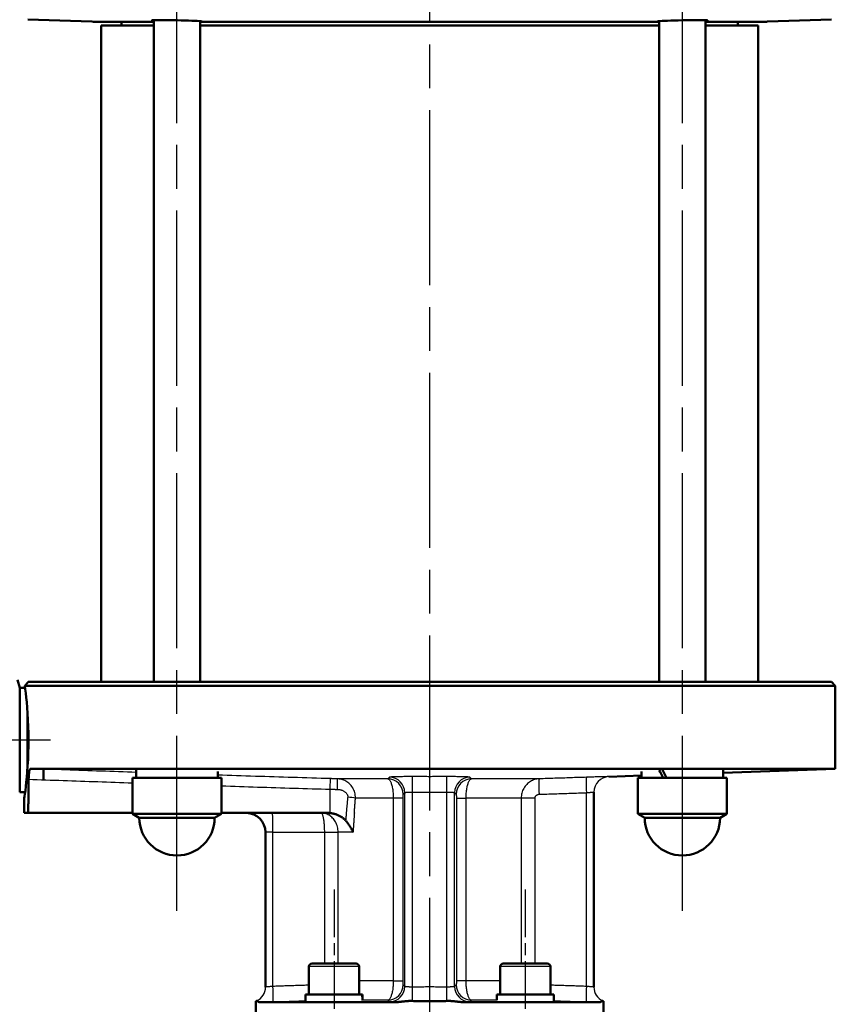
# Model space of a CAD drawing. Header units: millimetres. Extents: x 96 to 1438, y 429 to 1917.
# Tile 11 of 21: x 451 to 662, y 1470 to 1725. Entities that reach past the tile are written whole.
import ezdxf

# ---------------------------------------------------------------- set-up
doc = ezdxf.new("R2010")
doc.units = ezdxf.units.MM
doc.header["$LTSCALE"] = 8
doc.linetypes.add('CHAIN', pattern=[0.3543, 0.2362, -0.0295, 0.0591, -0.0295])
for name, color, linetype, lineweight in [('Mittellinie(DIN)', 4, 'CHAIN', 25), ('Sichtbare Kanten(DIN)', 7, 'Continuous', 50), ('Sichtbare tangentiale Kanten(DIN)', 3, 'Continuous', 25)]:
    doc.layers.add(name, color=color, linetype=linetype, lineweight=lineweight)

msp = doc.modelspace()

# ---------------------------------------------------------------- linework, layer by layer
at = {"layer": 'Mittellinie(DIN)', "linetype": 'CHAIN', "ltscale": 23.990969}
for p, q in [((556.83, 975.89), (556.83, 1917.41)), ((491.42, 1493.87), (491.42, 1781.87)), ((622.24, 1493.87), (622.24, 1781.87))]:
    msp.add_line(p, q, dxfattribs=at)
at = {"layer": 'Mittellinie(DIN)', "linetype": 'CHAIN', "ltscale": 11.345254}
msp.add_line((376.96, 1538.16), (458.64, 1538.16), dxfattribs=at)
at = {"layer": 'Mittellinie(DIN)', "linetype": 'CHAIN', "ltscale": 6.556024}
for p, q in [((532.08, 1499.46), (532.08, 1452.26)), ((581.58, 1499.46), (581.58, 1452.26))]:
    msp.add_line(p, q, dxfattribs=at)
at = {"layer": 'Sichtbare Kanten(DIN)'}
for p, q in [((469.36, 1724.16), (452.79, 1724.73)), ((485.42, 1724.12), (469.59, 1724.12)), ((477.08, 1723.16), (477.08, 1724.12)), ((485.42, 1553.16), (485.42, 1724.54)), ((497.42, 1553.16), (497.42, 1724.25)), ((497.82, 1724.12), (497.42, 1724.12)), ((615.84, 1724.12), (497.82, 1724.12)), ((616.24, 1724.12), (615.84, 1724.12)), ((616.24, 1553.16), (616.24, 1724.25)), ((628.24, 1553.16), (628.24, 1724.54)), ((644.07, 1724.12), (628.24, 1724.12)), ((636.58, 1723.16), (636.58, 1724.12)), ((644.29, 1724.16), (660.86, 1724.73)), ((471.83, 1723.16), (485.42, 1723.16)), ((471.83, 1553.16), (471.83, 1723.16)), ((497.42, 1723.16), (616.24, 1723.16)), ((628.24, 1723.16), (641.83, 1723.16)), ((641.83, 1553.16), (641.83, 1723.16)), ((450.7, 1551.66), (450.14, 1553.74)), ((452.9, 1553.16), (660.83, 1553.16)), ((660.83, 1553.16), (661.83, 1552.16)), ((450.7, 1551.66), (450.7, 1524.66)), ((450.7, 1551.66), (452.11, 1551.66)), ((661.83, 1552.16), (452.04, 1552.16)), ((661.83, 1530.68), (661.83, 1552.16)), ((661.83, 1530.68), (453.51, 1530.68)), ((456.84, 1530.57), (456.84, 1527.68)), ((480.87, 1528.37), (480.87, 1530.52)), ((501.97, 1528.37), (501.97, 1530)), ((611.69, 1528.37), (611.69, 1530)), ((632.79, 1529.67), (661.83, 1530.68)), ((632.79, 1528.37), (632.79, 1530.52)), ((479.92, 1528.37), (502.92, 1528.37)), ((479.92, 1518.98), (479.92, 1528.37)), ((502.92, 1518.98), (502.92, 1528.37)), ((603.19, 1528.63), (611.69, 1528.93)), ((610.74, 1528.37), (633.74, 1528.37)), ((610.74, 1518.98), (610.74, 1528.37)), ((633.74, 1518.98), (633.74, 1528.37)), ((450.7, 1524.66), (452.11, 1524.66)), ((599.33, 1474.17), (599.33, 1524.64)), ((451.83, 1519.24), (451.83, 1522.66)), ((451.83, 1519.24), (452.91, 1519.24)), ((452.91, 1519.24), (479.92, 1519.24)), ((479.92, 1518.98), (502.92, 1518.98)), ((481.67, 1517.97), (479.92, 1518.98)), ((501.17, 1517.97), (481.67, 1517.97)), ((501.17, 1517.97), (502.92, 1518.98)), ((502.92, 1519.24), (530.4, 1519.24)), ((610.74, 1518.98), (633.74, 1518.98)), ((612.49, 1517.97), (610.74, 1518.98)), ((631.99, 1517.97), (612.49, 1517.97)), ((631.99, 1517.97), (633.74, 1518.98)), ((514.33, 1474.17), (514.33, 1514.24)), ((525.58, 1479.46), (525.58, 1472.26)), ((526.38, 1480.26), (537.78, 1480.26)), ((538.58, 1479.46), (538.58, 1472.26)), ((575.08, 1479.46), (575.08, 1472.26)), ((575.88, 1480.26), (587.28, 1480.26)), ((588.08, 1479.46), (588.08, 1472.26)), ((524.68, 1472.26), (539.32, 1472.26)), ((524.68, 1470.38), (524.68, 1472.26)), ((539.32, 1472.26), (539.44, 1472.26)), ((539.44, 1472.26), (539.48, 1472.26)), ((539.48, 1470.95), (539.48, 1472.26)), ((574.18, 1472.26), (588.98, 1472.26)), ((574.18, 1470.74), (574.18, 1472.26)), ((588.98, 1470.38), (588.98, 1472.26)), ((511.83, 1470.47), (511.83, 1461.66)), ((547.69, 1470.23), (512.77, 1470.23)), ((600.89, 1470.23), (565.97, 1470.23)), ((601.83, 1470.47), (601.83, 1461.66))]:
    msp.add_line(p, q, dxfattribs=at)
at = {"layer": 'Sichtbare Kanten(DIN)', "flags": 128}
for points in [[(485.42, 1724.42), (485.11, 1724.45), (484.95, 1724.48), (484.93, 1724.5), (485.07, 1724.52), (485.35, 1724.54), (485.79, 1724.55), (486.35, 1724.56), (487, 1724.56), (487.77, 1724.55), (488.64, 1724.55), (489.58, 1724.53), (490.56, 1724.51), (491.53, 1724.49), (492.49, 1724.47), (493.46, 1724.44), (494.39, 1724.41), (495.24, 1724.37), (496, 1724.34), (496.63, 1724.31), (497.16, 1724.27), (497.56, 1724.24), (497.82, 1724.21), (497.92, 1724.18), (497.87, 1724.16)], [(497.87, 1724.16), (497.87, 1724.16), (497.87, 1724.15), (497.87, 1724.15), (497.87, 1724.15), (497.86, 1724.15), (497.86, 1724.15), (497.86, 1724.15), (497.86, 1724.15), (497.85, 1724.15), (497.85, 1724.15), (497.85, 1724.15), (497.85, 1724.14), (497.85, 1724.14), (497.84, 1724.14), (497.84, 1724.14), (497.84, 1724.14), (497.84, 1724.14), (497.83, 1724.13), (497.83, 1724.13), (497.83, 1724.13), (497.83, 1724.13), (497.82, 1724.13), (497.82, 1724.12), (497.82, 1724.12)], [(615.79, 1724.16), (615.74, 1724.18), (615.84, 1724.21), (616.09, 1724.24), (616.5, 1724.27), (617.03, 1724.31), (617.66, 1724.34), (618.42, 1724.37), (619.27, 1724.41), (620.2, 1724.44), (621.17, 1724.47), (622.13, 1724.49), (623.1, 1724.51), (624.08, 1724.53), (625.02, 1724.55), (625.89, 1724.55), (626.66, 1724.56), (627.31, 1724.56), (627.87, 1724.55), (628.31, 1724.54), (628.59, 1724.52), (628.72, 1724.5), (628.71, 1724.48), (628.55, 1724.45), (628.24, 1724.42)], [(615.84, 1724.12), (615.84, 1724.12), (615.83, 1724.13), (615.83, 1724.13), (615.83, 1724.13), (615.83, 1724.13), (615.82, 1724.13), (615.82, 1724.14), (615.82, 1724.14), (615.82, 1724.14), (615.82, 1724.14), (615.81, 1724.14), (615.81, 1724.14), (615.81, 1724.15), (615.81, 1724.15), (615.8, 1724.15), (615.8, 1724.15), (615.8, 1724.15), (615.8, 1724.15), (615.8, 1724.15), (615.79, 1724.15), (615.79, 1724.15), (615.79, 1724.15), (615.79, 1724.16), (615.79, 1724.16)], [(452.9, 1553.16), (452.88, 1553.12), (452.85, 1553.09), (452.82, 1553.06), (452.79, 1553.02), (452.76, 1552.99), (452.73, 1552.95), (452.7, 1552.91), (452.66, 1552.88), (452.63, 1552.84), (452.6, 1552.8), (452.56, 1552.76), (452.52, 1552.72), (452.49, 1552.67), (452.45, 1552.63), (452.41, 1552.59), (452.37, 1552.54), (452.34, 1552.5), (452.3, 1552.45), (452.25, 1552.4), (452.21, 1552.35), (452.17, 1552.31), (452.13, 1552.26), (452.08, 1552.21), (452.04, 1552.16)], [(452.04, 1552.16), (452.15, 1551.31), (452.27, 1550.3), (452.4, 1549.17), (452.52, 1547.92), (452.64, 1546.51), (452.76, 1544.97), (452.85, 1543.33), (452.92, 1541.63), (452.97, 1539.91), (452.98, 1538.21), (452.97, 1536.51), (452.93, 1534.79), (452.86, 1533.09), (452.76, 1531.45), (452.65, 1529.9), (452.53, 1528.48), (452.41, 1527.22), (452.28, 1526.08), (452.16, 1525.07), (452.05, 1524.21), (451.95, 1523.53), (451.89, 1523.04), (451.84, 1522.75), (451.83, 1522.66)], [(453.51, 1530.68), (453.48, 1530.68), (453.45, 1530.66), (453.42, 1530.63), (453.39, 1530.59), (453.35, 1530.54), (453.33, 1530.48), (453.3, 1530.41), (453.27, 1530.33), (453.24, 1530.24), (453.22, 1530.14), (453.19, 1530.03), (453.17, 1529.91), (453.15, 1529.78), (453.13, 1529.64), (453.11, 1529.5), (453.09, 1529.35), (453.08, 1529.19), (453.07, 1529.03), (453.05, 1528.86), (453.04, 1528.68), (453.03, 1528.51), (453.03, 1528.33), (453.02, 1528.14), (453.02, 1527.96)], [(453.02, 1527.96), (453.01, 1527.6), (453.01, 1527.23), (453, 1526.87), (453, 1526.51), (453, 1526.14), (452.99, 1525.78), (452.99, 1525.42), (452.98, 1525.05), (452.98, 1524.69), (452.97, 1524.33), (452.97, 1523.96), (452.96, 1523.6), (452.96, 1523.24), (452.95, 1522.87), (452.95, 1522.51), (452.94, 1522.15), (452.94, 1521.78), (452.93, 1521.42), (452.93, 1521.06), (452.92, 1520.69), (452.92, 1520.33), (452.92, 1519.97), (452.91, 1519.6), (452.91, 1519.24)], [(531.07, 1519.21), (531.04, 1519.21), (531.01, 1519.21), (530.99, 1519.21), (530.96, 1519.22), (530.93, 1519.22), (530.9, 1519.22), (530.87, 1519.22), (530.85, 1519.22), (530.82, 1519.23), (530.79, 1519.23), (530.76, 1519.23), (530.74, 1519.23), (530.71, 1519.23), (530.68, 1519.23), (530.65, 1519.24), (530.62, 1519.24), (530.6, 1519.24), (530.57, 1519.24), (530.54, 1519.24), (530.51, 1519.24), (530.49, 1519.24), (530.46, 1519.24), (530.43, 1519.24), (530.4, 1519.24)], [(535.07, 1517.28), (534.94, 1517.42), (534.81, 1517.55), (534.67, 1517.68), (534.52, 1517.8), (534.38, 1517.92), (534.23, 1518.03), (534.07, 1518.14), (533.91, 1518.24), (533.75, 1518.34), (533.59, 1518.43), (533.42, 1518.52), (533.25, 1518.6), (533.08, 1518.68), (532.9, 1518.76), (532.72, 1518.82), (532.55, 1518.89), (532.37, 1518.95), (532.18, 1519), (532, 1519.05), (531.82, 1519.09), (531.63, 1519.13), (531.44, 1519.16), (531.26, 1519.18), (531.07, 1519.21)], [(536.99, 1514.24), (536.94, 1514.37), (536.88, 1514.5), (536.82, 1514.64), (536.76, 1514.77), (536.7, 1514.9), (536.63, 1515.03), (536.56, 1515.16), (536.49, 1515.29), (536.42, 1515.42), (536.35, 1515.55), (536.27, 1515.68), (536.19, 1515.81), (536.11, 1515.94), (536.02, 1516.06), (535.94, 1516.19), (535.85, 1516.32), (535.76, 1516.44), (535.67, 1516.57), (535.57, 1516.69), (535.48, 1516.81), (535.38, 1516.93), (535.28, 1517.05), (535.17, 1517.16), (535.07, 1517.28)], [(511.83, 1470.47), (511.83, 1470.47), (511.83, 1470.47), (511.83, 1470.47), (511.84, 1470.47), (511.84, 1470.47), (511.84, 1470.47), (511.85, 1470.47), (511.85, 1470.48), (511.86, 1470.48), (511.87, 1470.48), (511.88, 1470.48), (511.88, 1470.49), (511.89, 1470.49), (511.9, 1470.5), (511.92, 1470.5), (511.93, 1470.5), (511.94, 1470.51), (511.95, 1470.52), (511.97, 1470.52), (511.98, 1470.53), (512, 1470.53), (512.01, 1470.54), (512.03, 1470.55), (512.05, 1470.56)], [(512.05, 1470.56), (512.07, 1470.56), (512.09, 1470.57), (512.11, 1470.57), (512.13, 1470.56), (512.15, 1470.56), (512.18, 1470.54), (512.2, 1470.53), (512.23, 1470.51), (512.26, 1470.5), (512.28, 1470.48), (512.31, 1470.45), (512.34, 1470.43), (512.37, 1470.41), (512.4, 1470.38), (512.43, 1470.36), (512.46, 1470.34), (512.5, 1470.31), (512.53, 1470.29), (512.57, 1470.27), (512.61, 1470.26), (512.64, 1470.24), (512.68, 1470.23), (512.72, 1470.23), (512.77, 1470.23)], [(547.69, 1470.23), (547.89, 1470.23), (548.08, 1470.23), (548.28, 1470.24), (548.47, 1470.26), (548.67, 1470.27), (548.86, 1470.29), (549.06, 1470.31), (549.26, 1470.33), (549.46, 1470.35), (549.65, 1470.38), (549.85, 1470.4), (550.05, 1470.43), (550.25, 1470.45), (550.45, 1470.47), (550.65, 1470.5), (550.85, 1470.51), (551.04, 1470.53), (551.24, 1470.54), (551.43, 1470.56), (551.62, 1470.56), (551.81, 1470.57), (552.01, 1470.57), (552.2, 1470.56), (552.4, 1470.56)], [(552.4, 1470.56), (552.77, 1470.54), (553.13, 1470.53), (553.5, 1470.52), (553.87, 1470.5), (554.24, 1470.5), (554.61, 1470.49), (554.98, 1470.48), (555.35, 1470.48), (555.72, 1470.47), (556.09, 1470.47), (556.46, 1470.47), (556.83, 1470.47), (557.2, 1470.47), (557.57, 1470.47), (557.94, 1470.47), (558.31, 1470.48), (558.68, 1470.48), (559.05, 1470.49), (559.42, 1470.5), (559.79, 1470.5), (560.16, 1470.52), (560.52, 1470.53), (560.89, 1470.54), (561.26, 1470.56)], [(561.26, 1470.56), (561.45, 1470.56), (561.65, 1470.57), (561.84, 1470.57), (562.03, 1470.56), (562.23, 1470.56), (562.42, 1470.54), (562.62, 1470.53), (562.81, 1470.51), (563.01, 1470.5), (563.2, 1470.48), (563.4, 1470.45), (563.59, 1470.43), (563.78, 1470.41), (563.97, 1470.38), (564.16, 1470.36), (564.36, 1470.34), (564.55, 1470.31), (564.75, 1470.29), (564.95, 1470.27), (565.15, 1470.26), (565.35, 1470.24), (565.55, 1470.23), (565.76, 1470.23), (565.97, 1470.23)], [(600.89, 1470.23), (600.93, 1470.23), (600.97, 1470.23), (601.01, 1470.24), (601.05, 1470.26), (601.08, 1470.27), (601.12, 1470.29), (601.15, 1470.31), (601.19, 1470.33), (601.22, 1470.35), (601.25, 1470.38), (601.29, 1470.4), (601.32, 1470.43), (601.35, 1470.45), (601.37, 1470.47), (601.4, 1470.5), (601.43, 1470.51), (601.46, 1470.53), (601.48, 1470.54), (601.5, 1470.56), (601.53, 1470.56), (601.55, 1470.57), (601.57, 1470.57), (601.59, 1470.56), (601.61, 1470.56)], [(601.61, 1470.56), (601.63, 1470.55), (601.65, 1470.54), (601.66, 1470.53), (601.68, 1470.53), (601.69, 1470.52), (601.71, 1470.52), (601.72, 1470.51), (601.73, 1470.5), (601.74, 1470.5), (601.75, 1470.5), (601.77, 1470.49), (601.77, 1470.49), (601.78, 1470.48), (601.79, 1470.48), (601.8, 1470.48), (601.81, 1470.48), (601.81, 1470.47), (601.82, 1470.47), (601.82, 1470.47), (601.82, 1470.47), (601.83, 1470.47), (601.83, 1470.47), (601.83, 1470.47), (601.83, 1470.47)]]:
    msp.add_lwpolyline(points, dxfattribs=at)
at = {"layer": 'Sichtbare Kanten(DIN)'}
for centre, radius, start, end in [((469.33, 1723.16), 1, 74.9476, 88), ((644.33, 1723.16), 1, 92, 105.0524), ((603.33, 1524.64), 4, 179.8942, 180), ((491.42, 1517.97), 9.75, 180, 0), ((509.33, 1514.24), 5, 0, 90), ((622.24, 1517.97), 9.75, 180, 0), ((526.38, 1479.46), 0.8, 90, 180), ((537.78, 1479.46), 0.8, 0, 90), ((575.88, 1479.46), 0.8, 90, 180), ((587.28, 1479.46), 0.8, 0, 90), ((510.33, 1474.18), 4, 359.8942, 0), ((603.33, 1474.18), 4, 180, 180.1058)]:
    msp.add_arc(centre, radius, start, end, dxfattribs=at)
for centre, major_axis, ratio, start_param, end_param in [((622.24, 1527.51), (9.95, -18.17), 0.193689, 4.45141, 4.559362), ((622.24, 1529.24), (9.95, -18.17), 0.193689, 4.545003, 4.654184), ((532.08, 1469.56), (0, -12.82), 0.57735, 1.661333, 1.782468), ((532.08, 1470.95), (0, -12.82), 0.57735, 1.555202, 1.672961)]:
    msp.add_ellipse(centre, major_axis=major_axis, ratio=ratio, start_param=start_param, end_param=end_param, dxfattribs=at)
at = {"layer": 'Sichtbare tangentiale Kanten(DIN)'}
for p, q in [((469.36, 1724.16), (485.42, 1724.16)), ((497.87, 1724.16), (615.79, 1724.16)), ((628.24, 1724.16), (644.29, 1724.16)), ((452.53, 1547.86), (452.53, 1528.45)), ((546.01, 1528.07), (532.97, 1528.07)), ((552.39, 1524.64), (552.4, 1528.64)), ((561.27, 1524.64), (561.26, 1528.64)), ((585.16, 1528.07), (567.64, 1528.07)), ((603.19, 1528.63), (603.19, 1528.64)), ((531.07, 1519.24), (531.07, 1525.39)), ((552.39, 1474.17), (552.39, 1524.64)), ((561.27, 1474.17), (561.27, 1524.64)), ((547.41, 1523.08), (537.61, 1523.08)), ((549.93, 1523.08), (547.41, 1523.08)), ((547.41, 1523.08), (547.41, 1475.73)), ((549.93, 1475.73), (549.93, 1523.08)), ((550.39, 1474.33), (550.39, 1524.48)), ((563.27, 1474.33), (563.27, 1524.48)), ((563.73, 1523.08), (566.25, 1523.08)), ((563.73, 1523.08), (563.73, 1475.73)), ((566.25, 1475.73), (566.25, 1523.08)), ((580.52, 1523.08), (566.25, 1523.08)), ((580.52, 1523.08), (580.52, 1480.26)), ((584.1, 1523.08), (580.52, 1523.08)), ((584.1, 1480.26), (584.1, 1523.08)), ((597.4, 1474.33), (597.4, 1524.48)), ((531.07, 1519.24), (531.07, 1519.21)), ((516.26, 1514.24), (514.33, 1514.24)), ((516.26, 1474.33), (516.26, 1514.24)), ((516.26, 1514.24), (529.56, 1514.24)), ((529.56, 1514.24), (529.56, 1480.26)), ((529.56, 1514.24), (533.13, 1514.24)), ((533.13, 1480.26), (533.13, 1514.24)), ((536.99, 1514.24), (533.13, 1514.24)), ((538.58, 1479.46), (525.58, 1479.46)), ((588.08, 1479.46), (575.08, 1479.46)), ((547.41, 1475.73), (538.58, 1475.73)), ((547.41, 1475.73), (549.93, 1475.73)), ((552.4, 1470.56), (552.39, 1474.17)), ((561.26, 1470.56), (561.27, 1474.17)), ((566.25, 1475.73), (563.73, 1475.73)), ((575.08, 1475.73), (566.25, 1475.73)), ((546.01, 1470.74), (539.45, 1470.74)), ((574.18, 1470.74), (567.64, 1470.74))]:
    msp.add_line(p, q, dxfattribs=at)
at = {"layer": 'Sichtbare tangentiale Kanten(DIN)', "flags": 128}
for points in [[(480.87, 1529.75), (479.73, 1529.79), (478.59, 1529.83), (477.45, 1529.86), (476.31, 1529.9), (475.17, 1529.94), (474.03, 1529.98), (472.89, 1530.02), (471.75, 1530.06), (470.61, 1530.1), (469.47, 1530.14), (468.33, 1530.17), (467.19, 1530.21), (466.05, 1530.25), (464.91, 1530.29), (463.77, 1530.33), (462.63, 1530.37), (461.49, 1530.41), (460.35, 1530.45), (459.21, 1530.49), (458.07, 1530.53), (456.93, 1530.57), (455.79, 1530.6), (454.65, 1530.64), (453.51, 1530.68)], [(453.02, 1527.96), (454.14, 1527.92), (455.26, 1527.88), (456.38, 1527.84), (457.5, 1527.81), (458.62, 1527.77), (459.75, 1527.73), (460.87, 1527.69), (461.99, 1527.65), (463.11, 1527.61), (464.23, 1527.58), (465.35, 1527.54), (466.47, 1527.5), (467.59, 1527.46), (468.71, 1527.42), (469.83, 1527.38), (470.95, 1527.35), (472.08, 1527.31), (473.2, 1527.27), (474.32, 1527.23), (475.44, 1527.19), (476.56, 1527.15), (477.68, 1527.12), (478.8, 1527.08), (479.92, 1527.04)], [(531.15, 1528.13), (529.93, 1528.16), (528.72, 1528.19), (527.5, 1528.23), (526.29, 1528.27), (525.07, 1528.3), (523.85, 1528.34), (522.64, 1528.38), (521.42, 1528.41), (520.21, 1528.45), (518.99, 1528.49), (517.78, 1528.53), (516.56, 1528.57), (515.35, 1528.61), (514.13, 1528.64), (512.91, 1528.68), (511.7, 1528.72), (510.48, 1528.76), (509.27, 1528.8), (508.05, 1528.84), (506.84, 1528.88), (505.62, 1528.92), (504.4, 1528.96), (503.19, 1529), (501.97, 1529.04)], [(532.97, 1528.07), (532.89, 1528.08), (532.81, 1528.08), (532.74, 1528.08), (532.66, 1528.08), (532.59, 1528.09), (532.51, 1528.09), (532.43, 1528.09), (532.36, 1528.09), (532.28, 1528.09), (532.21, 1528.1), (532.13, 1528.1), (532.06, 1528.1), (531.98, 1528.1), (531.9, 1528.1), (531.83, 1528.11), (531.75, 1528.11), (531.68, 1528.11), (531.6, 1528.11), (531.52, 1528.11), (531.45, 1528.12), (531.37, 1528.12), (531.3, 1528.12), (531.22, 1528.12), (531.15, 1528.13)], [(537.61, 1523.08), (537.61, 1523.44), (537.58, 1523.81), (537.52, 1524.17), (537.44, 1524.52), (537.33, 1524.86), (537.21, 1525.18), (537.06, 1525.49), (536.9, 1525.78), (536.72, 1526.05), (536.52, 1526.31), (536.32, 1526.55), (536.1, 1526.77), (535.87, 1526.97), (535.63, 1527.16), (535.38, 1527.33), (535.13, 1527.48), (534.88, 1527.61), (534.61, 1527.72), (534.35, 1527.82), (534.08, 1527.91), (533.8, 1527.97), (533.52, 1528.02), (533.24, 1528.06), (532.97, 1528.07)], [(546.43, 1528.48), (546.41, 1528.46), (546.39, 1528.44), (546.38, 1528.43), (546.36, 1528.41), (546.34, 1528.39), (546.32, 1528.38), (546.31, 1528.36), (546.29, 1528.34), (546.27, 1528.33), (546.25, 1528.31), (546.24, 1528.29), (546.22, 1528.27), (546.2, 1528.26), (546.19, 1528.24), (546.17, 1528.22), (546.15, 1528.21), (546.13, 1528.19), (546.12, 1528.17), (546.1, 1528.16), (546.08, 1528.14), (546.07, 1528.12), (546.05, 1528.11), (546.03, 1528.09), (546.01, 1528.07)], [(546.01, 1528.07), (546.1, 1528.05), (546.19, 1528.02), (546.27, 1527.96), (546.35, 1527.88), (546.44, 1527.79), (546.52, 1527.67), (546.6, 1527.54), (546.68, 1527.39), (546.76, 1527.22), (546.83, 1527.04), (546.9, 1526.84), (546.97, 1526.62), (547.03, 1526.39), (547.1, 1526.14), (547.15, 1525.88), (547.2, 1525.6), (547.25, 1525.32), (547.29, 1525.02), (547.32, 1524.71), (547.35, 1524.4), (547.38, 1524.07), (547.39, 1523.74), (547.4, 1523.41), (547.41, 1523.08)], [(552.4, 1528.64), (552.02, 1528.64), (551.64, 1528.64), (551.26, 1528.64), (550.89, 1528.64), (550.52, 1528.64), (550.16, 1528.64), (549.81, 1528.63), (549.47, 1528.63), (549.14, 1528.62), (548.83, 1528.62), (548.53, 1528.61), (548.25, 1528.6), (547.98, 1528.6), (547.73, 1528.59), (547.5, 1528.58), (547.29, 1528.57), (547.1, 1528.56), (546.94, 1528.55), (546.79, 1528.54), (546.67, 1528.53), (546.58, 1528.52), (546.5, 1528.5), (546.45, 1528.49), (546.43, 1528.48)], [(561.26, 1528.64), (560.89, 1528.64), (560.52, 1528.64), (560.15, 1528.64), (559.78, 1528.64), (559.41, 1528.64), (559.04, 1528.64), (558.67, 1528.64), (558.31, 1528.64), (557.94, 1528.64), (557.57, 1528.64), (557.2, 1528.63), (556.83, 1528.63), (556.46, 1528.63), (556.09, 1528.64), (555.72, 1528.64), (555.35, 1528.64), (554.98, 1528.64), (554.62, 1528.64), (554.25, 1528.64), (553.88, 1528.64), (553.51, 1528.64), (553.14, 1528.64), (552.77, 1528.64), (552.4, 1528.64)], [(567.23, 1528.48), (567.21, 1528.49), (567.16, 1528.5), (567.08, 1528.52), (566.99, 1528.53), (566.86, 1528.54), (566.72, 1528.55), (566.55, 1528.56), (566.37, 1528.57), (566.16, 1528.58), (565.93, 1528.59), (565.68, 1528.6), (565.41, 1528.6), (565.13, 1528.61), (564.83, 1528.62), (564.52, 1528.62), (564.19, 1528.63), (563.85, 1528.63), (563.5, 1528.64), (563.14, 1528.64), (562.77, 1528.64), (562.4, 1528.64), (562.02, 1528.64), (561.64, 1528.64), (561.26, 1528.64)], [(566.25, 1523.08), (566.26, 1523.41), (566.27, 1523.74), (566.28, 1524.07), (566.31, 1524.39), (566.34, 1524.71), (566.37, 1525.02), (566.41, 1525.32), (566.46, 1525.6), (566.51, 1525.88), (566.56, 1526.14), (566.62, 1526.39), (566.69, 1526.62), (566.76, 1526.84), (566.83, 1527.04), (566.9, 1527.23), (566.98, 1527.39), (567.06, 1527.54), (567.14, 1527.67), (567.22, 1527.79), (567.3, 1527.88), (567.39, 1527.96), (567.47, 1528.02), (567.56, 1528.05), (567.64, 1528.07)], [(567.64, 1528.07), (567.63, 1528.09), (567.61, 1528.11), (567.59, 1528.12), (567.58, 1528.14), (567.56, 1528.16), (567.54, 1528.17), (567.53, 1528.19), (567.51, 1528.21), (567.49, 1528.22), (567.47, 1528.24), (567.46, 1528.26), (567.44, 1528.27), (567.42, 1528.29), (567.41, 1528.31), (567.39, 1528.33), (567.37, 1528.34), (567.35, 1528.36), (567.34, 1528.38), (567.32, 1528.39), (567.3, 1528.41), (567.28, 1528.43), (567.27, 1528.44), (567.25, 1528.46), (567.23, 1528.48)], [(585.16, 1528.07), (584.87, 1528.05), (584.57, 1528.02), (584.28, 1527.96), (583.99, 1527.88), (583.71, 1527.79), (583.43, 1527.67), (583.16, 1527.54), (582.9, 1527.39), (582.64, 1527.22), (582.4, 1527.04), (582.16, 1526.84), (581.94, 1526.62), (581.73, 1526.39), (581.53, 1526.14), (581.35, 1525.88), (581.18, 1525.6), (581.03, 1525.32), (580.9, 1525.02), (580.79, 1524.71), (580.69, 1524.4), (580.62, 1524.07), (580.57, 1523.74), (580.54, 1523.41), (580.52, 1523.08)], [(597.4, 1528.48), (596.89, 1528.46), (596.38, 1528.44), (595.87, 1528.43), (595.36, 1528.41), (594.85, 1528.39), (594.34, 1528.38), (593.83, 1528.36), (593.32, 1528.34), (592.81, 1528.33), (592.3, 1528.31), (591.79, 1528.29), (591.28, 1528.27), (590.77, 1528.26), (590.26, 1528.24), (589.75, 1528.22), (589.24, 1528.21), (588.73, 1528.19), (588.22, 1528.17), (587.71, 1528.16), (587.2, 1528.14), (586.69, 1528.12), (586.18, 1528.11), (585.67, 1528.09), (585.16, 1528.07)], [(603.19, 1528.64), (603.18, 1528.64), (603.14, 1528.64), (603.08, 1528.64), (603, 1528.64), (602.89, 1528.64), (602.75, 1528.64), (602.6, 1528.63), (602.42, 1528.63), (602.22, 1528.62), (602, 1528.62), (601.77, 1528.61), (601.51, 1528.6), (601.23, 1528.6), (600.94, 1528.59), (600.63, 1528.58), (600.31, 1528.57), (599.98, 1528.56), (599.63, 1528.55), (599.28, 1528.54), (598.92, 1528.53), (598.54, 1528.52), (598.17, 1528.5), (597.79, 1528.49), (597.4, 1528.48)], [(502.92, 1526.27), (504.09, 1526.23), (505.27, 1526.19), (506.44, 1526.15), (507.61, 1526.12), (508.79, 1526.08), (509.96, 1526.04), (511.13, 1526), (512.3, 1525.96), (513.48, 1525.93), (514.65, 1525.89), (515.82, 1525.85), (517, 1525.81), (518.17, 1525.78), (519.34, 1525.74), (520.51, 1525.7), (521.69, 1525.67), (522.86, 1525.63), (524.03, 1525.59), (525.2, 1525.56), (526.38, 1525.52), (527.55, 1525.49), (528.72, 1525.46), (529.9, 1525.42), (531.07, 1525.39)], [(531.07, 1525.39), (531.15, 1525.39), (531.23, 1525.38), (531.31, 1525.38), (531.38, 1525.38), (531.46, 1525.38), (531.54, 1525.38), (531.62, 1525.37), (531.7, 1525.37), (531.78, 1525.37), (531.86, 1525.37), (531.94, 1525.37), (532.02, 1525.36), (532.09, 1525.36), (532.17, 1525.36), (532.25, 1525.36), (532.33, 1525.35), (532.41, 1525.35), (532.49, 1525.35), (532.57, 1525.35), (532.65, 1525.35), (532.73, 1525.34), (532.81, 1525.34), (532.89, 1525.34), (532.96, 1525.34)], [(532.96, 1525.34), (533.12, 1525.33), (533.27, 1525.32), (533.43, 1525.3), (533.58, 1525.27), (533.73, 1525.24), (533.88, 1525.2), (534.03, 1525.15), (534.17, 1525.1), (534.32, 1525.04), (534.46, 1524.97), (534.6, 1524.9), (534.73, 1524.82), (534.86, 1524.73), (534.98, 1524.63), (535.1, 1524.53), (535.2, 1524.42), (535.3, 1524.3), (535.39, 1524.18), (535.46, 1524.05), (535.53, 1523.91), (535.57, 1523.77), (535.6, 1523.63), (535.61, 1523.48), (535.61, 1523.34)], [(550.39, 1524.48), (550.4, 1524.49), (550.42, 1524.51), (550.44, 1524.52), (550.47, 1524.53), (550.51, 1524.54), (550.56, 1524.55), (550.62, 1524.56), (550.68, 1524.57), (550.75, 1524.58), (550.83, 1524.59), (550.91, 1524.6), (551, 1524.61), (551.09, 1524.61), (551.19, 1524.62), (551.3, 1524.63), (551.41, 1524.63), (551.52, 1524.64), (551.64, 1524.64), (551.76, 1524.64), (551.88, 1524.64), (552.01, 1524.65), (552.13, 1524.65), (552.26, 1524.65), (552.39, 1524.64)], [(552.39, 1524.64), (552.76, 1524.64), (553.13, 1524.64), (553.5, 1524.64), (553.87, 1524.64), (554.24, 1524.64), (554.61, 1524.64), (554.98, 1524.64), (555.35, 1524.64), (555.72, 1524.64), (556.09, 1524.64), (556.46, 1524.64), (556.83, 1524.64), (557.2, 1524.64), (557.57, 1524.64), (557.94, 1524.64), (558.31, 1524.64), (558.68, 1524.64), (559.05, 1524.64), (559.42, 1524.64), (559.79, 1524.64), (560.16, 1524.64), (560.53, 1524.64), (560.9, 1524.64), (561.27, 1524.64)], [(561.27, 1524.64), (561.4, 1524.65), (561.53, 1524.65), (561.65, 1524.65), (561.78, 1524.64), (561.9, 1524.64), (562.02, 1524.64), (562.14, 1524.64), (562.25, 1524.63), (562.36, 1524.63), (562.46, 1524.62), (562.56, 1524.61), (562.66, 1524.61), (562.75, 1524.6), (562.83, 1524.59), (562.91, 1524.58), (562.98, 1524.57), (563.04, 1524.56), (563.1, 1524.55), (563.15, 1524.54), (563.19, 1524.53), (563.22, 1524.52), (563.24, 1524.51), (563.26, 1524.49), (563.27, 1524.48)], [(597.4, 1524.48), (597.53, 1524.49), (597.65, 1524.51), (597.78, 1524.52), (597.9, 1524.53), (598.02, 1524.54), (598.14, 1524.55), (598.26, 1524.56), (598.37, 1524.57), (598.48, 1524.58), (598.58, 1524.59), (598.68, 1524.6), (598.77, 1524.61), (598.85, 1524.61), (598.93, 1524.62), (599.01, 1524.63), (599.07, 1524.63), (599.13, 1524.64), (599.18, 1524.64), (599.23, 1524.64), (599.26, 1524.64), (599.29, 1524.65), (599.31, 1524.65), (599.33, 1524.65), (599.33, 1524.64)], [(535.61, 1523.34), (535.59, 1523.17), (535.58, 1523), (535.56, 1522.83), (535.55, 1522.66), (535.53, 1522.48), (535.51, 1522.31), (535.5, 1522.14), (535.48, 1521.97), (535.47, 1521.8), (535.45, 1521.63), (535.44, 1521.46), (535.42, 1521.29), (535.4, 1521.12), (535.39, 1520.95), (535.37, 1520.78), (535.36, 1520.61), (535.34, 1520.44), (535.33, 1520.26), (535.31, 1520.09), (535.3, 1519.92), (535.28, 1519.75), (535.27, 1519.58), (535.25, 1519.41), (535.24, 1519.24)], [(537.33, 1519.24), (537.34, 1519.4), (537.35, 1519.56), (537.37, 1519.72), (537.38, 1519.88), (537.39, 1520.04), (537.4, 1520.2), (537.41, 1520.36), (537.42, 1520.52), (537.43, 1520.68), (537.45, 1520.84), (537.46, 1521), (537.47, 1521.16), (537.48, 1521.32), (537.49, 1521.48), (537.5, 1521.64), (537.51, 1521.8), (537.53, 1521.96), (537.54, 1522.12), (537.55, 1522.28), (537.56, 1522.44), (537.57, 1522.6), (537.59, 1522.76), (537.6, 1522.92), (537.61, 1523.08)], [(549.93, 1523.08), (549.93, 1523.14), (549.93, 1523.21), (549.93, 1523.28), (549.93, 1523.34), (549.93, 1523.4), (549.93, 1523.47), (549.93, 1523.53), (549.93, 1523.58), (549.93, 1523.64), (549.93, 1523.69), (549.94, 1523.74), (549.94, 1523.79), (549.94, 1523.83), (549.94, 1523.87), (549.94, 1523.91), (549.94, 1523.94), (549.95, 1523.97), (549.95, 1524), (549.95, 1524.02), (549.95, 1524.04), (549.96, 1524.05), (549.96, 1524.07), (549.96, 1524.07), (549.96, 1524.08)], [(549.96, 1524.08), (549.98, 1524.09), (550, 1524.11), (550.02, 1524.13), (550.03, 1524.14), (550.05, 1524.16), (550.07, 1524.18), (550.09, 1524.19), (550.1, 1524.21), (550.12, 1524.23), (550.14, 1524.24), (550.16, 1524.26), (550.18, 1524.28), (550.19, 1524.29), (550.21, 1524.31), (550.23, 1524.33), (550.25, 1524.34), (550.27, 1524.36), (550.28, 1524.38), (550.3, 1524.4), (550.32, 1524.41), (550.34, 1524.43), (550.35, 1524.45), (550.37, 1524.46), (550.39, 1524.48)], [(563.27, 1524.48), (563.29, 1524.46), (563.3, 1524.45), (563.32, 1524.43), (563.34, 1524.41), (563.36, 1524.4), (563.38, 1524.38), (563.39, 1524.36), (563.41, 1524.34), (563.43, 1524.33), (563.45, 1524.31), (563.47, 1524.29), (563.48, 1524.28), (563.5, 1524.26), (563.52, 1524.24), (563.54, 1524.23), (563.55, 1524.21), (563.57, 1524.19), (563.59, 1524.18), (563.61, 1524.16), (563.63, 1524.14), (563.64, 1524.13), (563.66, 1524.11), (563.68, 1524.09), (563.7, 1524.08)], [(563.7, 1524.08), (563.7, 1524.07), (563.7, 1524.07), (563.7, 1524.05), (563.71, 1524.04), (563.71, 1524.02), (563.71, 1524), (563.71, 1523.97), (563.71, 1523.94), (563.72, 1523.91), (563.72, 1523.87), (563.72, 1523.83), (563.72, 1523.79), (563.72, 1523.74), (563.73, 1523.69), (563.73, 1523.64), (563.73, 1523.58), (563.73, 1523.53), (563.73, 1523.47), (563.73, 1523.4), (563.73, 1523.34), (563.73, 1523.28), (563.73, 1523.21), (563.73, 1523.14), (563.73, 1523.08)], [(584.1, 1523.08), (584.1, 1523.14), (584.11, 1523.21), (584.12, 1523.28), (584.14, 1523.34), (584.16, 1523.4), (584.19, 1523.47), (584.22, 1523.53), (584.25, 1523.58), (584.29, 1523.64), (584.33, 1523.69), (584.38, 1523.74), (584.42, 1523.79), (584.47, 1523.83), (584.53, 1523.87), (584.58, 1523.91), (584.64, 1523.94), (584.7, 1523.97), (584.76, 1524), (584.82, 1524.02), (584.89, 1524.04), (584.95, 1524.05), (585.02, 1524.07), (585.09, 1524.07), (585.15, 1524.08)], [(585.15, 1524.08), (585.66, 1524.09), (586.17, 1524.11), (586.68, 1524.13), (587.19, 1524.14), (587.7, 1524.16), (588.21, 1524.18), (588.72, 1524.19), (589.23, 1524.21), (589.74, 1524.23), (590.26, 1524.24), (590.77, 1524.26), (591.28, 1524.28), (591.79, 1524.29), (592.3, 1524.31), (592.81, 1524.33), (593.32, 1524.34), (593.83, 1524.36), (594.34, 1524.38), (594.85, 1524.4), (595.36, 1524.41), (595.87, 1524.43), (596.38, 1524.45), (596.89, 1524.46), (597.4, 1524.48)], [(533.13, 1514.24), (533.12, 1514.6), (533.09, 1514.95), (533.03, 1515.31), (532.95, 1515.65), (532.86, 1515.98), (532.74, 1516.31), (532.6, 1516.62), (532.45, 1516.91), (532.28, 1517.19), (532.1, 1517.45), (531.9, 1517.7), (531.7, 1517.93), (531.48, 1518.14), (531.26, 1518.33), (531.03, 1518.5), (530.79, 1518.66), (530.54, 1518.79), (530.3, 1518.91), (530.04, 1519.01), (529.78, 1519.09), (529.52, 1519.16), (529.26, 1519.2), (529, 1519.23), (528.74, 1519.24)], [(528.74, 1519.24), (528.79, 1519.23), (528.84, 1519.2), (528.88, 1519.16), (528.93, 1519.09), (528.98, 1519.01), (529.03, 1518.91), (529.07, 1518.79), (529.12, 1518.66), (529.16, 1518.5), (529.21, 1518.33), (529.25, 1518.14), (529.29, 1517.93), (529.33, 1517.7), (529.36, 1517.45), (529.4, 1517.19), (529.43, 1516.91), (529.46, 1516.62), (529.48, 1516.31), (529.51, 1515.98), (529.52, 1515.65), (529.54, 1515.31), (529.55, 1514.95), (529.56, 1514.6), (529.56, 1514.24)], [(535.24, 1519.24), (535.23, 1519.16), (535.22, 1519.08), (535.22, 1518.99), (535.21, 1518.91), (535.2, 1518.83), (535.2, 1518.75), (535.19, 1518.67), (535.18, 1518.59), (535.17, 1518.5), (535.17, 1518.42), (535.16, 1518.34), (535.15, 1518.26), (535.15, 1518.18), (535.14, 1518.1), (535.13, 1518.02), (535.13, 1517.93), (535.12, 1517.85), (535.11, 1517.77), (535.11, 1517.69), (535.1, 1517.61), (535.09, 1517.53), (535.08, 1517.44), (535.08, 1517.36), (535.07, 1517.28)], [(537.33, 1519.24), (537.32, 1519.03), (537.3, 1518.82), (537.29, 1518.61), (537.27, 1518.41), (537.26, 1518.2), (537.24, 1517.99), (537.23, 1517.78), (537.22, 1517.57), (537.2, 1517.36), (537.19, 1517.16), (537.17, 1516.95), (537.16, 1516.74), (537.14, 1516.53), (537.13, 1516.32), (537.12, 1516.11), (537.1, 1515.91), (537.09, 1515.7), (537.07, 1515.49), (537.06, 1515.28), (537.05, 1515.07), (537.03, 1514.86), (537.02, 1514.66), (537, 1514.45), (536.99, 1514.24)], [(516.26, 1474.33), (516.13, 1474.32), (516.01, 1474.31), (515.88, 1474.29), (515.76, 1474.28), (515.64, 1474.27), (515.52, 1474.26), (515.4, 1474.25), (515.29, 1474.24), (515.18, 1474.23), (515.08, 1474.22), (514.98, 1474.21), (514.89, 1474.21), (514.81, 1474.2), (514.73, 1474.19), (514.65, 1474.19), (514.59, 1474.18), (514.53, 1474.18), (514.48, 1474.17), (514.43, 1474.17), (514.39, 1474.17), (514.37, 1474.17), (514.35, 1474.17), (514.33, 1474.17), (514.33, 1474.17)], [(525.58, 1474.64), (525.19, 1474.63), (524.8, 1474.62), (524.42, 1474.6), (524.03, 1474.59), (523.64, 1474.58), (523.25, 1474.56), (522.86, 1474.55), (522.47, 1474.54), (522.09, 1474.53), (521.7, 1474.51), (521.31, 1474.5), (520.92, 1474.49), (520.53, 1474.47), (520.14, 1474.46), (519.76, 1474.45), (519.37, 1474.44), (518.98, 1474.42), (518.59, 1474.41), (518.2, 1474.4), (517.81, 1474.38), (517.42, 1474.37), (517.04, 1474.36), (516.65, 1474.34), (516.26, 1474.33)], [(547.41, 1475.73), (547.4, 1475.4), (547.39, 1475.07), (547.38, 1474.74), (547.35, 1474.42), (547.32, 1474.1), (547.29, 1473.79), (547.25, 1473.5), (547.2, 1473.21), (547.15, 1472.93), (547.1, 1472.67), (547.03, 1472.42), (546.97, 1472.19), (546.9, 1471.97), (546.83, 1471.77), (546.76, 1471.59), (546.68, 1471.42), (546.6, 1471.27), (546.52, 1471.14), (546.44, 1471.03), (546.35, 1470.93), (546.27, 1470.86), (546.19, 1470.8), (546.1, 1470.76), (546.01, 1470.74)], [(549.96, 1474.74), (549.96, 1474.74), (549.96, 1474.75), (549.96, 1474.76), (549.95, 1474.77), (549.95, 1474.79), (549.95, 1474.82), (549.95, 1474.84), (549.94, 1474.87), (549.94, 1474.91), (549.94, 1474.94), (549.94, 1474.98), (549.94, 1475.03), (549.94, 1475.07), (549.93, 1475.12), (549.93, 1475.17), (549.93, 1475.23), (549.93, 1475.29), (549.93, 1475.35), (549.93, 1475.41), (549.93, 1475.47), (549.93, 1475.54), (549.93, 1475.6), (549.93, 1475.67), (549.93, 1475.73)], [(550.39, 1474.33), (550.37, 1474.35), (550.35, 1474.37), (550.34, 1474.38), (550.32, 1474.4), (550.3, 1474.42), (550.28, 1474.43), (550.27, 1474.45), (550.25, 1474.47), (550.23, 1474.48), (550.21, 1474.5), (550.19, 1474.52), (550.18, 1474.54), (550.16, 1474.55), (550.14, 1474.57), (550.12, 1474.59), (550.1, 1474.6), (550.09, 1474.62), (550.07, 1474.64), (550.05, 1474.65), (550.03, 1474.67), (550.02, 1474.69), (550, 1474.7), (549.98, 1474.72), (549.96, 1474.74)], [(552.39, 1474.17), (552.26, 1474.17), (552.13, 1474.17), (552.01, 1474.17), (551.88, 1474.17), (551.76, 1474.17), (551.64, 1474.17), (551.52, 1474.18), (551.41, 1474.18), (551.3, 1474.19), (551.19, 1474.19), (551.09, 1474.2), (551, 1474.21), (550.91, 1474.21), (550.83, 1474.22), (550.75, 1474.23), (550.68, 1474.24), (550.62, 1474.25), (550.56, 1474.26), (550.51, 1474.27), (550.47, 1474.28), (550.44, 1474.29), (550.42, 1474.31), (550.4, 1474.32), (550.39, 1474.33)], [(561.27, 1474.17), (560.9, 1474.17), (560.53, 1474.17), (560.16, 1474.17), (559.79, 1474.17), (559.42, 1474.17), (559.05, 1474.17), (558.68, 1474.17), (558.31, 1474.17), (557.94, 1474.18), (557.57, 1474.18), (557.2, 1474.18), (556.83, 1474.18), (556.46, 1474.18), (556.09, 1474.18), (555.72, 1474.18), (555.35, 1474.17), (554.98, 1474.17), (554.61, 1474.17), (554.24, 1474.17), (553.87, 1474.17), (553.5, 1474.17), (553.13, 1474.17), (552.76, 1474.17), (552.39, 1474.17)], [(563.27, 1474.33), (563.26, 1474.32), (563.24, 1474.31), (563.22, 1474.29), (563.19, 1474.28), (563.15, 1474.27), (563.1, 1474.26), (563.04, 1474.25), (562.98, 1474.24), (562.91, 1474.23), (562.83, 1474.22), (562.75, 1474.21), (562.66, 1474.21), (562.56, 1474.2), (562.46, 1474.19), (562.36, 1474.19), (562.25, 1474.18), (562.14, 1474.18), (562.02, 1474.17), (561.9, 1474.17), (561.78, 1474.17), (561.65, 1474.17), (561.53, 1474.17), (561.4, 1474.17), (561.27, 1474.17)], [(563.7, 1474.74), (563.68, 1474.72), (563.66, 1474.7), (563.64, 1474.69), (563.63, 1474.67), (563.61, 1474.65), (563.59, 1474.64), (563.57, 1474.62), (563.55, 1474.6), (563.54, 1474.59), (563.52, 1474.57), (563.5, 1474.55), (563.48, 1474.54), (563.47, 1474.52), (563.45, 1474.5), (563.43, 1474.48), (563.41, 1474.47), (563.39, 1474.45), (563.38, 1474.43), (563.36, 1474.42), (563.34, 1474.4), (563.32, 1474.38), (563.3, 1474.37), (563.29, 1474.35), (563.27, 1474.33)], [(563.73, 1475.73), (563.73, 1475.67), (563.73, 1475.6), (563.73, 1475.54), (563.73, 1475.47), (563.73, 1475.41), (563.73, 1475.35), (563.73, 1475.29), (563.73, 1475.23), (563.73, 1475.17), (563.73, 1475.12), (563.72, 1475.07), (563.72, 1475.03), (563.72, 1474.98), (563.72, 1474.94), (563.72, 1474.91), (563.71, 1474.87), (563.71, 1474.84), (563.71, 1474.82), (563.71, 1474.79), (563.71, 1474.77), (563.7, 1474.76), (563.7, 1474.75), (563.7, 1474.74), (563.7, 1474.74)], [(567.64, 1470.74), (567.56, 1470.76), (567.47, 1470.8), (567.39, 1470.85), (567.3, 1470.93), (567.22, 1471.03), (567.14, 1471.14), (567.06, 1471.27), (566.98, 1471.42), (566.9, 1471.59), (566.83, 1471.77), (566.76, 1471.97), (566.69, 1472.19), (566.62, 1472.42), (566.56, 1472.67), (566.51, 1472.93), (566.46, 1473.21), (566.41, 1473.5), (566.37, 1473.8), (566.34, 1474.11), (566.31, 1474.42), (566.28, 1474.75), (566.27, 1475.07), (566.26, 1475.4), (566.25, 1475.73)], [(597.4, 1474.33), (597.01, 1474.34), (596.62, 1474.36), (596.23, 1474.37), (595.85, 1474.38), (595.46, 1474.4), (595.07, 1474.41), (594.68, 1474.42), (594.29, 1474.44), (593.9, 1474.45), (593.52, 1474.46), (593.13, 1474.47), (592.74, 1474.49), (592.35, 1474.5), (591.96, 1474.51), (591.57, 1474.53), (591.19, 1474.54), (590.8, 1474.55), (590.41, 1474.56), (590.02, 1474.58), (589.63, 1474.59), (589.24, 1474.6), (588.86, 1474.62), (588.47, 1474.63), (588.08, 1474.64)], [(599.33, 1474.17), (599.33, 1474.17), (599.31, 1474.17), (599.29, 1474.17), (599.26, 1474.17), (599.23, 1474.17), (599.18, 1474.17), (599.13, 1474.18), (599.07, 1474.18), (599.01, 1474.19), (598.93, 1474.19), (598.85, 1474.2), (598.77, 1474.21), (598.68, 1474.21), (598.58, 1474.22), (598.48, 1474.23), (598.37, 1474.24), (598.26, 1474.25), (598.14, 1474.26), (598.02, 1474.27), (597.9, 1474.28), (597.78, 1474.29), (597.65, 1474.31), (597.53, 1474.32), (597.4, 1474.33)], [(512.77, 1470.23), (512.89, 1470.23), (513.02, 1470.23), (513.15, 1470.24), (513.28, 1470.24), (513.42, 1470.24), (513.56, 1470.25), (513.69, 1470.25), (513.83, 1470.26), (513.98, 1470.26), (514.12, 1470.27), (514.27, 1470.27), (514.41, 1470.27), (514.56, 1470.28), (514.71, 1470.28), (514.86, 1470.29), (515.02, 1470.29), (515.17, 1470.3), (515.32, 1470.3), (515.48, 1470.31), (515.63, 1470.31), (515.79, 1470.32), (515.94, 1470.32), (516.1, 1470.33), (516.26, 1470.33)], [(516.26, 1470.33), (516.61, 1470.35), (516.96, 1470.36), (517.31, 1470.37), (517.66, 1470.38), (518.01, 1470.39), (518.36, 1470.4), (518.71, 1470.42), (519.06, 1470.43), (519.42, 1470.44), (519.77, 1470.45), (520.12, 1470.46), (520.47, 1470.47), (520.82, 1470.49), (521.17, 1470.5), (521.52, 1470.51), (521.87, 1470.52), (522.22, 1470.53), (522.57, 1470.54), (522.93, 1470.56), (523.28, 1470.57), (523.63, 1470.58), (523.98, 1470.59), (524.33, 1470.6), (524.68, 1470.61)], [(546.01, 1470.74), (546.03, 1470.72), (546.05, 1470.7), (546.07, 1470.69), (546.08, 1470.67), (546.1, 1470.66), (546.12, 1470.64), (546.13, 1470.62), (546.15, 1470.61), (546.17, 1470.59), (546.19, 1470.57), (546.2, 1470.55), (546.22, 1470.54), (546.24, 1470.52), (546.25, 1470.5), (546.27, 1470.49), (546.29, 1470.47), (546.31, 1470.45), (546.32, 1470.44), (546.34, 1470.42), (546.36, 1470.4), (546.38, 1470.39), (546.39, 1470.37), (546.41, 1470.35), (546.43, 1470.33)], [(546.43, 1470.33), (546.43, 1470.33), (546.45, 1470.32), (546.46, 1470.32), (546.48, 1470.31), (546.51, 1470.31), (546.53, 1470.3), (546.56, 1470.3), (546.6, 1470.29), (546.64, 1470.29), (546.68, 1470.28), (546.73, 1470.28), (546.78, 1470.27), (546.84, 1470.27), (546.9, 1470.27), (546.96, 1470.26), (547.03, 1470.26), (547.1, 1470.25), (547.17, 1470.25), (547.25, 1470.24), (547.33, 1470.24), (547.42, 1470.24), (547.51, 1470.23), (547.6, 1470.23), (547.69, 1470.23)], [(565.97, 1470.23), (566.06, 1470.23), (566.15, 1470.23), (566.24, 1470.24), (566.33, 1470.24), (566.41, 1470.24), (566.49, 1470.25), (566.56, 1470.25), (566.63, 1470.26), (566.7, 1470.26), (566.76, 1470.27), (566.82, 1470.27), (566.88, 1470.27), (566.93, 1470.28), (566.97, 1470.28), (567.02, 1470.29), (567.06, 1470.29), (567.09, 1470.3), (567.13, 1470.3), (567.15, 1470.31), (567.18, 1470.31), (567.2, 1470.32), (567.21, 1470.32), (567.22, 1470.33), (567.23, 1470.33)], [(567.23, 1470.33), (567.25, 1470.35), (567.27, 1470.37), (567.28, 1470.39), (567.3, 1470.4), (567.32, 1470.42), (567.34, 1470.44), (567.35, 1470.45), (567.37, 1470.47), (567.39, 1470.49), (567.41, 1470.5), (567.42, 1470.52), (567.44, 1470.54), (567.46, 1470.55), (567.47, 1470.57), (567.49, 1470.59), (567.51, 1470.61), (567.53, 1470.62), (567.54, 1470.64), (567.56, 1470.66), (567.58, 1470.67), (567.59, 1470.69), (567.61, 1470.7), (567.63, 1470.72), (567.64, 1470.74)], [(588.98, 1470.61), (589.33, 1470.6), (589.68, 1470.59), (590.03, 1470.58), (590.38, 1470.57), (590.73, 1470.56), (591.08, 1470.54), (591.44, 1470.53), (591.79, 1470.52), (592.14, 1470.51), (592.49, 1470.5), (592.84, 1470.49), (593.19, 1470.47), (593.54, 1470.46), (593.89, 1470.45), (594.24, 1470.44), (594.6, 1470.43), (594.95, 1470.42), (595.3, 1470.4), (595.65, 1470.39), (596, 1470.38), (596.35, 1470.37), (596.7, 1470.36), (597.05, 1470.35), (597.4, 1470.33)], [(597.4, 1470.33), (597.56, 1470.33), (597.72, 1470.32), (597.87, 1470.32), (598.03, 1470.31), (598.18, 1470.31), (598.34, 1470.3), (598.49, 1470.3), (598.65, 1470.29), (598.8, 1470.29), (598.95, 1470.28), (599.1, 1470.28), (599.25, 1470.27), (599.4, 1470.27), (599.54, 1470.27), (599.68, 1470.26), (599.83, 1470.26), (599.97, 1470.25), (600.1, 1470.25), (600.24, 1470.24), (600.38, 1470.24), (600.51, 1470.24), (600.64, 1470.23), (600.77, 1470.23), (600.89, 1470.23)]]:
    msp.add_lwpolyline(points, dxfattribs=at)
at = {"layer": 'Sichtbare tangentiale Kanten(DIN)'}
for centre, major_axis, ratio, start_param, end_param in [((531.06, 1525.13), (0.08, 3), 0.000125, 4.799694, 6.262648), ((532.88, 1525.08), (0.08, 3), 0.025094, 4.80033, 6.261643), ((545.96, 1524.08), (-2.71, 2.94), 0.998874, 3.968225, 5.525445), ((546.39, 1524.48), (-2.77, 2.89), 0.99883, 3.947982, 5.508936), ((567.27, 1524.48), (2.77, 2.89), 0.99883, 0.774249, 2.335204), ((567.69, 1524.08), (2.71, 2.94), 0.998874, 0.757741, 2.31496), ((585.29, 1524.08), (-0.13, 4), 0.034881, 0.012454, 1.569674), ((597.54, 1524.48), (-0.13, 4), 0.03488, 0.008673, 1.569627), ((603.33, 1524.64), (-4, 0), 0.999994, 4.747137, 6.283185), ((535.35, 1523.08), (2.99, -0.25), 0.094064, 0.720923, 1.490318), ((516.09, 1514.24), (0, 5), 0.034899, 4.712389, 6.283185), ((510.33, 1474.17), (4, 0), 0.999994, 5.156456, 6.283185), ((516.12, 1474.33), (0.13, -4), 0.03488, 0.008673, 1.569627), ((545.96, 1474.74), (2.71, 2.94), 0.998874, 3.899333, 5.456553), ((546.39, 1474.33), (2.77, 2.89), 0.99883, 3.915842, 5.476796), ((567.27, 1474.33), (-2.77, 2.89), 0.99883, 0.806389, 2.367343), ((567.69, 1474.74), (-2.71, 2.94), 0.998874, 0.826633, 2.383852), ((597.54, 1474.33), (-0.13, -4), 0.03488, 4.713558, 6.274513), ((603.33, 1474.17), (-4, 0), 0.999994, 0, 1.126729)]:
    msp.add_ellipse(centre, major_axis=major_axis, ratio=ratio, start_param=start_param, end_param=end_param, dxfattribs=at)

doc.saveas('drawing.dxf')
